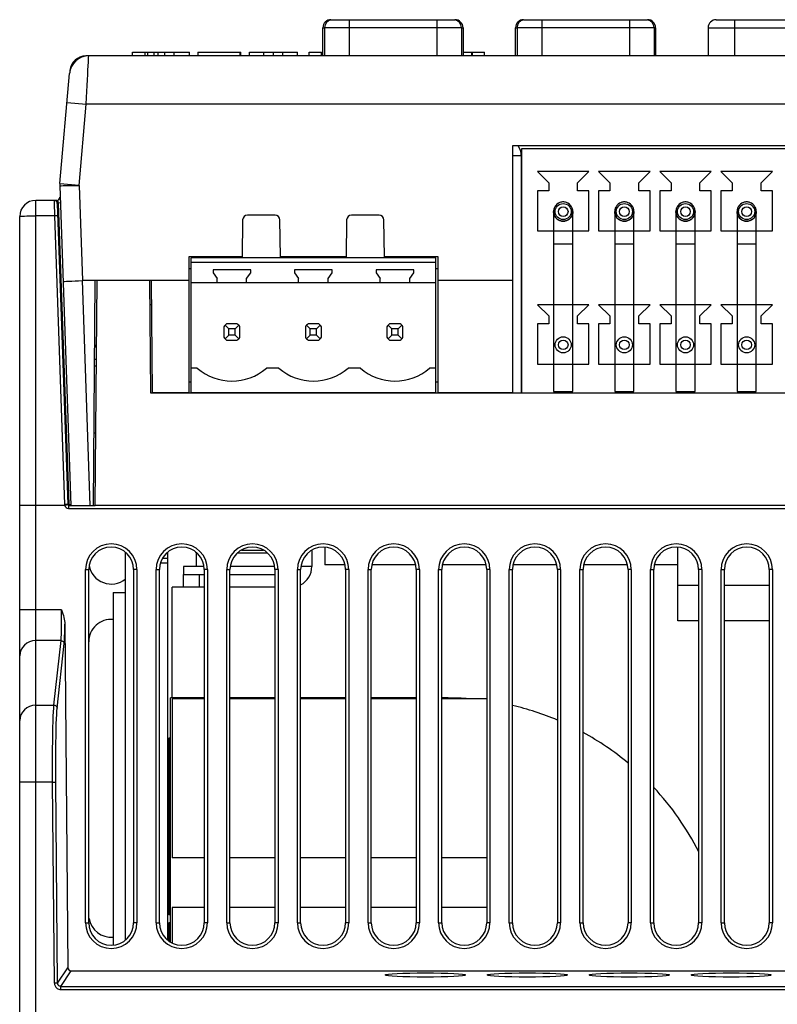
# Model space of a CAD drawing. Header units: millimetres. Extents: x -844 to -217, y -125 to 557.
# Tile 76 of 178: x -632 to -584, y 488 to 549. Entities that reach past the tile are written whole.
import ezdxf

# ---------------------------------------------------------------- set-up
doc = ezdxf.new("R2010")
doc.units = ezdxf.units.MM
doc.header["$LTSCALE"] = 23.1
doc.layers.add('R912005577_AM_0', color=7, linetype='CONTINUOUS')

msp = doc.modelspace()

# ---------------------------------------------------------------- linework, layer by layer
at = {"layer": 'R912005577_AM_0', "color": 7}
for p, q in [((-612.245, 549.214), (-604.518, 549.214)), ((-611.109, 549.214), (-611.109, 546.959)), ((-605.654, 549.214), (-605.654, 546.959)), ((-600.245, 549.214), (-592.518, 549.214)), ((-599.109, 549.214), (-599.109, 546.959)), ((-593.654, 549.214), (-593.654, 546.959)), ((-588.245, 549.214), (-580.518, 549.214)), ((-587.109, 549.214), (-587.109, 546.959)), ((-612.745, 546.959), (-612.745, 548.714)), ((-612.745, 548.714), (-612.645, 548.714)), ((-612.645, 548.724), (-612.645, 546.959)), ((-612.645, 548.724), (-604.118, 548.724)), ((-604.118, 548.724), (-604.118, 546.959)), ((-604.118, 548.714), (-604.018, 548.714)), ((-604.018, 548.714), (-604.018, 546.959)), ((-600.745, 546.959), (-600.745, 548.714)), ((-600.745, 548.714), (-600.645, 548.714)), ((-600.645, 548.724), (-600.645, 546.959)), ((-600.645, 548.724), (-592.118, 548.724)), ((-592.118, 548.724), (-592.118, 546.959)), ((-592.118, 548.714), (-592.018, 548.714)), ((-592.018, 548.714), (-592.018, 546.959)), ((-588.745, 548.714), (-588.745, 546.959)), ((-588.745, 548.714), (-580.018, 548.714)), ((-624.613, 546.959), (-624.613, 547.197)), ((-624.613, 547.197), (-621.058, 547.197)), ((-623.814, 546.959), (-623.814, 547.197)), ((-623.653, 546.959), (-623.653, 547.197)), ((-623.251, 546.959), (-623.251, 547.197)), ((-623.01, 546.959), (-623.01, 547.197)), ((-622.59, 546.959), (-622.59, 547.197)), ((-622.012, 546.959), (-622.012, 547.197)), ((-621.058, 546.959), (-621.058, 547.197)), ((-620.546, 547.197), (-620.546, 546.959)), ((-620.546, 547.197), (-617.87, 547.197)), ((-617.91, 546.959), (-617.91, 547.197)), ((-617.87, 546.959), (-617.87, 547.197)), ((-617.31, 546.959), (-617.31, 547.197)), ((-617.31, 547.197), (-614.321, 547.197)), ((-616.422, 546.959), (-616.422, 547.197)), ((-615.834, 546.959), (-615.834, 547.197)), ((-615.251, 546.959), (-615.251, 547.197)), ((-614.321, 546.959), (-614.321, 547.197)), ((-613.598, 546.959), (-613.598, 547.197)), ((-613.598, 547.197), (-612.84, 547.197)), ((-612.84, 546.959), (-612.84, 547.197)), ((-612.776, 546.959), (-612.776, 547.197)), ((-612.776, 547.197), (-612.745, 547.197)), ((-604.018, 547.197), (-602.675, 547.197)), ((-603.476, 546.959), (-603.476, 547.197)), ((-603.433, 546.959), (-603.433, 547.197)), ((-602.675, 546.959), (-602.675, 547.197)), ((-627.336, 546.959), (-627.515, 546.959)), ((-627.514, 546.943), (-627.514, 546.959)), ((-627.382, 546.084), (-627.357, 546.559)), ((-540.939, 546.959), (-627.336, 546.959)), ((-628.511, 546.046), (-628.522, 545.913)), ((-629.132, 539.003), (-628.531, 545.864)), ((-628.689, 544.064), (-627.493, 543.959)), ((-627.937, 538.887), (-627.493, 543.959)), ((-540.781, 543.959), (-627.493, 543.959)), ((-600.927, 541.359), (-600.927, 525.959)), ((-560.337, 541.359), (-600.927, 541.359)), ((-600.377, 541.159), (-600.377, 525.959)), ((-560.887, 541.159), (-600.377, 541.159)), ((-600.927, 540.759), (-600.387, 540.759)), ((-600.387, 540.759), (-600.387, 525.959)), ((-599.377, 539.759), (-598.677, 539.059)), ((-596.177, 539.759), (-599.377, 539.759)), ((-596.877, 539.059), (-596.177, 539.759)), ((-595.567, 539.759), (-594.867, 539.059)), ((-592.367, 539.759), (-595.567, 539.759)), ((-593.067, 539.059), (-592.367, 539.759)), ((-591.757, 539.759), (-591.057, 539.059)), ((-588.557, 539.759), (-591.757, 539.759)), ((-589.257, 539.059), (-588.557, 539.759)), ((-587.947, 539.759), (-587.247, 539.059)), ((-584.747, 539.759), (-587.947, 539.759)), ((-585.447, 539.059), (-584.747, 539.759)), ((-629.137, 538.872), (-628.442, 518.959)), ((-629.132, 539.003), (-627.936, 538.898)), ((-628.786, 538.878), (-628.604, 538.88)), ((-627.937, 538.887), (-627.73, 532.959)), ((-599.377, 538.559), (-599.377, 536.059)), ((-598.677, 538.559), (-599.377, 538.559)), ((-598.677, 539.059), (-598.677, 538.559)), ((-596.877, 538.559), (-596.877, 539.059)), ((-596.177, 538.559), (-596.877, 538.559)), ((-596.177, 536.059), (-596.177, 538.559)), ((-595.567, 538.559), (-595.567, 536.059)), ((-594.867, 538.559), (-595.567, 538.559)), ((-594.867, 539.059), (-594.867, 538.559)), ((-593.067, 538.559), (-593.067, 539.059)), ((-592.367, 538.559), (-593.067, 538.559)), ((-592.367, 536.059), (-592.367, 538.559)), ((-591.757, 538.559), (-591.757, 536.059)), ((-591.057, 538.559), (-591.757, 538.559)), ((-591.057, 539.059), (-591.057, 538.559)), ((-589.257, 538.559), (-589.257, 539.059)), ((-588.557, 538.559), (-589.257, 538.559)), ((-588.557, 536.059), (-588.557, 538.559)), ((-587.947, 538.559), (-587.947, 536.059)), ((-587.247, 538.559), (-587.947, 538.559)), ((-587.247, 539.059), (-587.247, 538.559)), ((-585.447, 538.559), (-585.447, 539.059)), ((-584.747, 538.559), (-585.447, 538.559)), ((-584.747, 536.059), (-584.747, 538.559)), ((-630.637, 440.959), (-630.637, 537.959)), ((-629.338, 537.959), (-630.637, 537.959)), ((-629.494, 537.959), (-629.482, 537.541)), ((-629.316, 537.953), (-629.339, 537.959)), ((-629.274, 537.963), (-629.277, 537.969)), ((-629.482, 537.541), (-629.475, 537.267)), ((-629.294, 537.766), (-628.639, 519.008)), ((-629.159, 537.809), (-629.215, 537.786)), ((-628.559, 519.008), (-629.215, 537.786)), ((-631.637, 440.959), (-631.637, 536.959)), ((-629.467, 536.994), (-630.637, 536.994)), ((-629.467, 536.994), (-628.839, 519.008)), ((-617.747, 536.745), (-617.787, 534.439)), ((-615.727, 537.039), (-617.447, 537.039)), ((-615.387, 534.439), (-615.428, 536.745)), ((-611.267, 536.745), (-611.307, 534.439)), ((-609.247, 537.039), (-610.967, 537.039)), ((-608.907, 534.439), (-608.948, 536.745)), ((-598.377, 537.259), (-598.377, 526.059)), ((-597.177, 526.059), (-597.177, 537.259)), ((-594.567, 537.259), (-594.567, 526.059)), ((-593.367, 526.059), (-593.367, 537.259)), ((-590.757, 537.259), (-590.757, 526.059)), ((-589.557, 526.059), (-589.557, 537.259)), ((-586.947, 537.259), (-586.947, 526.059)), ((-585.747, 526.059), (-585.747, 537.259)), ((-599.377, 536.059), (-596.177, 536.059)), ((-595.567, 536.059), (-592.367, 536.059)), ((-591.757, 536.059), (-588.557, 536.059)), ((-587.947, 536.059), (-584.747, 536.059)), ((-598.377, 535.259), (-597.178, 535.259)), ((-594.567, 535.259), (-593.368, 535.259)), ((-590.757, 535.259), (-589.558, 535.259)), ((-586.947, 535.259), (-585.748, 535.259)), ((-621.107, 534.439), (-621.107, 525.959)), ((-617.787, 534.439), (-621.107, 534.439)), ((-620.957, 525.959), (-620.957, 534.389)), ((-605.717, 534.389), (-620.957, 534.389)), ((-620.887, 534.439), (-620.887, 534.389)), ((-619.887, 534.439), (-619.887, 534.389)), ((-611.307, 534.439), (-615.387, 534.439)), ((-605.567, 534.439), (-608.907, 534.439)), ((-605.717, 525.959), (-605.717, 534.389)), ((-605.567, 525.959), (-605.567, 534.439)), ((-621.107, 533.709), (-620.957, 533.709)), ((-605.717, 534.079), (-620.957, 534.079)), ((-619.587, 533.639), (-619.587, 533.439)), ((-617.247, 533.639), (-619.587, 533.639)), ((-617.247, 533.439), (-617.247, 533.639)), ((-614.507, 533.639), (-614.507, 533.439)), ((-612.167, 533.639), (-614.507, 533.639)), ((-612.167, 533.439), (-612.167, 533.639)), ((-609.427, 533.639), (-609.427, 533.439)), ((-607.087, 533.639), (-609.427, 533.639)), ((-607.087, 533.439), (-607.087, 533.639)), ((-605.717, 533.709), (-605.567, 533.709)), ((-619.587, 533.439), (-619.337, 533.082)), ((-619.337, 532.819), (-619.337, 533.082)), ((-617.497, 533.082), (-617.247, 533.439)), ((-617.497, 532.819), (-617.497, 533.082)), ((-614.507, 533.439), (-614.257, 533.082)), ((-614.257, 532.819), (-614.257, 533.082)), ((-612.417, 533.082), (-612.167, 533.439)), ((-612.417, 532.819), (-612.417, 533.082)), ((-609.427, 533.439), (-609.177, 533.082)), ((-609.177, 532.819), (-609.177, 533.082)), ((-607.337, 533.082), (-607.087, 533.439)), ((-607.337, 532.819), (-607.337, 533.082)), ((-621.107, 532.959), (-627.73, 532.959)), ((-627.24, 518.959), (-627.729, 532.959)), ((-627.048, 518.959), (-626.926, 532.959)), ((-626.937, 518.959), (-626.815, 532.959)), ((-623.537, 532.959), (-626.815, 532.959)), ((-623.476, 525.944), (-623.537, 532.959)), ((-623.437, 532.959), (-623.376, 525.959)), ((-605.717, 532.819), (-620.957, 532.819)), ((-600.927, 532.959), (-605.567, 532.959)), ((-623.424, 531.459), (-623.524, 531.459)), ((-599.377, 531.459), (-598.677, 530.759)), ((-596.177, 531.459), (-599.377, 531.459)), ((-596.877, 530.759), (-596.177, 531.459)), ((-595.567, 531.459), (-594.867, 530.759)), ((-592.367, 531.459), (-595.567, 531.459)), ((-593.067, 530.759), (-592.367, 531.459)), ((-591.757, 531.459), (-591.057, 530.759)), ((-588.557, 531.459), (-591.757, 531.459)), ((-589.257, 530.759), (-588.557, 531.459)), ((-587.947, 531.459), (-587.247, 530.759)), ((-584.747, 531.459), (-587.947, 531.459)), ((-585.447, 530.759), (-584.747, 531.459)), ((-598.677, 530.759), (-598.677, 530.259)), ((-596.877, 530.259), (-596.877, 530.759)), ((-594.867, 530.759), (-594.867, 530.259)), ((-593.067, 530.259), (-593.067, 530.759)), ((-591.057, 530.759), (-591.057, 530.259)), ((-589.257, 530.259), (-589.257, 530.759)), ((-587.247, 530.759), (-587.247, 530.259)), ((-585.447, 530.259), (-585.447, 530.759)), ((-618.917, 530.091), (-618.917, 529.428)), ((-618.617, 529.959), (-618.842, 530.184)), ((-618.086, 530.259), (-618.749, 530.259)), ((-618.617, 529.559), (-618.617, 529.959)), ((-618.217, 529.959), (-618.617, 529.959)), ((-617.993, 530.184), (-618.217, 529.959)), ((-618.217, 529.559), (-618.217, 529.959)), ((-617.917, 529.428), (-617.917, 530.091)), ((-613.837, 530.091), (-613.837, 529.428)), ((-613.537, 529.959), (-613.762, 530.184)), ((-613.006, 530.259), (-613.669, 530.259)), ((-613.537, 529.559), (-613.537, 529.959)), ((-613.137, 529.959), (-613.537, 529.959)), ((-613.137, 529.959), (-612.913, 530.184)), ((-613.137, 529.559), (-613.137, 529.959)), ((-612.837, 529.428), (-612.837, 530.091)), ((-608.757, 530.091), (-608.757, 529.428)), ((-608.457, 529.959), (-608.682, 530.184)), ((-607.926, 530.259), (-608.589, 530.259)), ((-608.457, 529.559), (-608.457, 529.959)), ((-608.057, 529.959), (-608.457, 529.959)), ((-607.833, 530.184), (-608.057, 529.959)), ((-608.057, 529.559), (-608.057, 529.959)), ((-607.757, 529.428), (-607.757, 530.091)), ((-599.377, 530.259), (-599.377, 527.759)), ((-598.677, 530.259), (-599.377, 530.259)), ((-596.177, 530.259), (-596.877, 530.259)), ((-596.177, 527.759), (-596.177, 530.259)), ((-595.567, 530.259), (-595.567, 527.759)), ((-594.867, 530.259), (-595.567, 530.259)), ((-592.367, 530.259), (-593.067, 530.259)), ((-592.367, 527.759), (-592.367, 530.259)), ((-591.757, 530.259), (-591.757, 527.759)), ((-591.057, 530.259), (-591.757, 530.259)), ((-588.557, 530.259), (-589.257, 530.259)), ((-588.557, 527.759), (-588.557, 530.259)), ((-587.947, 530.259), (-587.947, 527.759)), ((-587.247, 530.259), (-587.947, 530.259)), ((-584.747, 530.259), (-585.447, 530.259)), ((-584.747, 527.759), (-584.747, 530.259)), ((-618.617, 529.559), (-618.842, 529.335)), ((-618.217, 529.559), (-618.617, 529.559)), ((-617.993, 529.335), (-618.217, 529.559)), ((-613.762, 529.335), (-613.537, 529.559)), ((-613.137, 529.559), (-613.537, 529.559)), ((-612.913, 529.335), (-613.137, 529.559)), ((-608.457, 529.559), (-608.682, 529.335)), ((-608.057, 529.559), (-608.457, 529.559)), ((-607.833, 529.335), (-608.057, 529.559)), ((-626.962, 528.862), (-626.851, 528.862)), ((-626.85, 528.908), (-626.961, 528.908)), ((-618.749, 529.259), (-618.086, 529.259)), ((-613.669, 529.259), (-613.006, 529.259)), ((-608.589, 529.259), (-607.926, 529.259)), ((-626.972, 527.647), (-626.861, 527.647)), ((-626.969, 528.062), (-626.858, 528.062)), ((-620.571, 527.499), (-620.957, 527.499)), ((-615.491, 527.499), (-616.263, 527.499)), ((-610.411, 527.499), (-611.183, 527.499)), ((-605.717, 527.499), (-606.103, 527.499)), ((-599.377, 527.759), (-596.177, 527.759)), ((-595.567, 527.759), (-592.367, 527.759)), ((-591.757, 527.759), (-588.557, 527.759)), ((-587.947, 527.759), (-584.747, 527.759)), ((-621.107, 526.659), (-620.957, 526.659)), ((-605.717, 526.659), (-605.567, 526.659)), ((-623.476, 525.959), (-623.376, 525.959)), ((-544.798, 525.944), (-623.476, 525.944)), ((-621.107, 525.959), (-623.376, 525.959)), ((-621.107, 525.959), (-620.957, 525.959)), ((-605.717, 525.959), (-620.957, 525.959)), ((-605.717, 525.959), (-605.567, 525.959)), ((-600.927, 525.959), (-605.567, 525.959)), ((-600.927, 525.959), (-600.377, 525.959)), ((-600.377, 525.959), (-560.887, 525.959)), ((-598.377, 526.059), (-597.177, 526.059)), ((-594.567, 526.059), (-593.367, 526.059)), ((-590.757, 526.059), (-589.557, 526.059)), ((-586.947, 526.059), (-585.747, 526.059)), ((-626.898, 523.459), (-627.007, 523.459)), ((-628.832, 518.959), (-630.637, 518.959)), ((-628.787, 519.009), (-628.839, 519.008)), ((-628.783, 518.97), (-628.834, 518.959)), ((-628.59, 519.007), (-628.559, 519.008)), ((-628.589, 518.959), (-628.589, 518.759)), ((-628.589, 518.959), (-627.914, 518.959)), ((-628.559, 519.008), (-628.442, 519.008)), ((-628.09, 518.959), (-627.048, 518.959)), ((-627.048, 518.959), (-626.937, 518.959)), ((-541.337, 518.959), (-626.937, 518.959)), ((-628.589, 518.759), (-539.686, 518.759)), ((-625.057, 516.046), (-625.057, 491.873)), ((-622.437, 515.936), (-622.533, 515.936)), ((-622.437, 516.032), (-622.437, 491.887)), ((-620.637, 515.998), (-620.637, 515.159)), ((-620.637, 515.998), (-620.604, 515.998)), ((-618.071, 515.998), (-616.204, 515.998)), ((-617.827, 516.177), (-616.448, 516.177)), ((-613.437, 516.172), (-613.437, 515.159)), ((-612.637, 516.351), (-612.637, 515.259)), ((-590.637, 511.76), (-590.637, 516.351)), ((-622.437, 515.36), (-622.874, 515.36)), ((-622.437, 515.653), (-622.752, 515.653)), ((-611.374, 515.259), (-612.637, 515.259)), ((-606.974, 515.259), (-609.701, 515.259)), ((-602.574, 515.259), (-605.301, 515.259)), ((-598.174, 515.259), (-600.901, 515.259)), ((-593.774, 515.259), (-596.501, 515.259)), ((-590.637, 515.259), (-592.101, 515.259)), ((-627.537, 492.959), (-627.537, 514.959)), ((-627.537, 514.959), (-627.337, 514.959)), ((-627.337, 492.959), (-627.337, 514.959)), ((-624.537, 514.959), (-624.537, 492.959)), ((-624.337, 514.959), (-624.537, 514.959)), ((-624.337, 514.959), (-624.337, 492.959)), ((-623.137, 492.959), (-623.137, 514.959)), ((-623.137, 514.959), (-622.937, 514.959)), ((-622.937, 492.959), (-622.937, 514.959)), ((-621.437, 515.159), (-621.437, 514.659)), ((-620.155, 515.159), (-621.437, 515.159)), ((-621.437, 513.859), (-621.437, 514.659)), ((-621.437, 514.659), (-620.137, 514.659)), ((-620.437, 513.859), (-620.437, 514.659)), ((-620.137, 514.959), (-620.137, 492.959)), ((-619.937, 514.959), (-620.137, 514.959)), ((-619.937, 514.959), (-619.937, 492.959)), ((-618.737, 492.959), (-618.737, 514.959)), ((-618.737, 514.959), (-618.537, 514.959)), ((-618.537, 492.959), (-618.537, 514.959)), ((-618.537, 514.659), (-615.737, 514.659)), ((-615.755, 515.159), (-618.52, 515.159)), ((-615.737, 514.959), (-615.737, 492.959)), ((-615.537, 514.959), (-615.737, 514.959)), ((-615.537, 514.959), (-615.537, 492.959)), ((-614.337, 492.959), (-614.337, 514.959)), ((-614.337, 514.959), (-614.137, 514.959)), ((-614.137, 492.959), (-614.137, 514.959)), ((-613.437, 515.159), (-614.12, 515.159)), ((-611.337, 514.959), (-611.337, 492.959)), ((-611.137, 514.959), (-611.337, 514.959)), ((-611.137, 514.959), (-611.137, 492.959)), ((-609.937, 492.959), (-609.937, 514.959)), ((-609.937, 514.959), (-609.737, 514.959)), ((-609.737, 492.959), (-609.737, 514.959)), ((-606.937, 514.959), (-606.937, 492.959)), ((-606.737, 514.959), (-606.937, 514.959)), ((-606.737, 514.959), (-606.737, 492.959)), ((-605.537, 492.959), (-605.537, 514.959)), ((-605.537, 514.959), (-605.337, 514.959)), ((-605.337, 492.959), (-605.337, 514.959)), ((-602.537, 514.959), (-602.537, 492.959)), ((-602.337, 514.959), (-602.537, 514.959)), ((-602.337, 514.959), (-602.337, 492.959)), ((-601.137, 492.959), (-601.137, 514.959)), ((-601.137, 514.959), (-600.937, 514.959)), ((-600.937, 492.959), (-600.937, 514.959)), ((-598.137, 514.959), (-598.137, 492.959)), ((-597.937, 514.959), (-598.137, 514.959)), ((-597.937, 514.959), (-597.937, 492.959)), ((-596.737, 492.959), (-596.737, 514.959)), ((-596.737, 514.959), (-596.537, 514.959)), ((-596.537, 492.959), (-596.537, 514.959)), ((-593.737, 514.959), (-593.737, 492.959)), ((-593.537, 514.959), (-593.737, 514.959)), ((-593.537, 514.959), (-593.537, 492.959)), ((-592.337, 492.959), (-592.337, 514.959)), ((-592.337, 514.959), (-592.137, 514.959)), ((-592.137, 492.959), (-592.137, 514.959)), ((-589.337, 514.959), (-589.337, 492.959)), ((-589.137, 514.959), (-589.337, 514.959)), ((-589.137, 514.959), (-589.137, 492.959)), ((-587.937, 492.959), (-587.937, 514.959)), ((-587.937, 514.959), (-587.737, 514.959)), ((-587.737, 492.959), (-587.737, 514.959)), ((-584.937, 514.959), (-584.937, 492.959)), ((-584.737, 514.959), (-584.937, 514.959)), ((-584.737, 514.959), (-584.737, 492.959)), ((-625.815, 513.529), (-625.815, 491.57)), ((-625.815, 513.529), (-625.057, 513.529)), ((-622.137, 506.959), (-622.137, 513.859)), ((-620.137, 513.859), (-622.137, 513.859)), ((-615.737, 513.859), (-618.537, 513.859)), ((-589.337, 513.959), (-590.637, 513.959)), ((-584.937, 513.959), (-587.737, 513.959)), ((-630.637, 512.453), (-631.637, 512.453)), ((-629.027, 512.453), (-630.637, 512.453)), ((-628.826, 511.553), (-628.639, 490.157)), ((-589.337, 511.759), (-590.637, 511.759)), ((-584.937, 511.759), (-587.737, 511.759)), ((-629.063, 510.535), (-630.637, 510.535)), ((-629.503, 506.51), (-629.063, 510.535)), ((-629.303, 506.32), (-628.863, 510.345)), ((-622.237, 491.747), (-622.237, 506.959)), ((-620.137, 506.959), (-622.237, 506.959)), ((-622.137, 506.909), (-622.137, 497.009)), ((-620.137, 506.909), (-622.137, 506.909)), ((-615.737, 506.959), (-618.537, 506.959)), ((-615.737, 506.909), (-618.537, 506.909)), ((-611.337, 506.959), (-614.137, 506.959)), ((-611.337, 506.909), (-614.137, 506.909)), ((-606.937, 506.959), (-609.737, 506.959)), ((-606.937, 506.909), (-609.737, 506.909)), ((-604.937, 506.959), (-605.337, 506.959)), ((-602.537, 506.909), (-605.337, 506.909)), ((-630.637, 506.51), (-629.503, 506.51)), ((-622.337, 504.459), (-622.337, 493.459)), ((-622.237, 504.459), (-622.337, 504.459)), ((-629.583, 501.716), (-631.637, 501.716)), ((-629.583, 501.716), (-629.383, 501.718)), ((-629.473, 489.191), (-629.583, 501.716)), ((-629.273, 489.193), (-629.383, 501.718)), ((-620.137, 497.009), (-622.137, 497.009)), ((-615.737, 497.009), (-618.537, 497.009)), ((-611.337, 497.009), (-614.137, 497.009)), ((-606.937, 497.009), (-609.737, 497.009)), ((-602.537, 497.009), (-605.337, 497.009)), ((-622.137, 493.909), (-622.137, 491.7)), ((-620.137, 493.909), (-622.137, 493.909)), ((-615.737, 493.909), (-618.537, 493.909)), ((-611.337, 493.909), (-614.137, 493.909)), ((-606.937, 493.909), (-609.737, 493.909)), ((-602.537, 493.909), (-605.337, 493.909)), ((-622.237, 493.459), (-622.337, 493.459)), ((-627.537, 492.959), (-627.337, 492.959)), ((-624.337, 492.959), (-624.537, 492.959)), ((-623.137, 492.959), (-622.937, 492.959)), ((-622.337, 492.959), (-622.337, 491.817)), ((-622.237, 492.959), (-622.337, 492.959)), ((-619.937, 492.959), (-620.137, 492.959)), ((-618.737, 492.959), (-618.537, 492.959)), ((-615.537, 492.959), (-615.737, 492.959)), ((-614.337, 492.959), (-614.137, 492.959)), ((-611.137, 492.959), (-611.337, 492.959)), ((-609.937, 492.959), (-609.737, 492.959)), ((-606.737, 492.959), (-606.937, 492.959)), ((-605.537, 492.959), (-605.337, 492.959)), ((-602.337, 492.959), (-602.537, 492.959)), ((-601.137, 492.959), (-600.937, 492.959)), ((-597.937, 492.959), (-598.137, 492.959)), ((-596.737, 492.959), (-596.537, 492.959)), ((-593.537, 492.959), (-593.737, 492.959)), ((-592.337, 492.959), (-592.137, 492.959)), ((-589.137, 492.959), (-589.337, 492.959)), ((-587.937, 492.959), (-587.737, 492.959)), ((-584.737, 492.959), (-584.937, 492.959)), ((-629.273, 489.193), (-628.639, 490.157)), ((-629.074, 488.994), (-628.439, 489.959)), ((-628.439, 489.959), (-539.835, 489.959)), ((-629.273, 489.193), (-629.473, 489.191)), ((-629.074, 488.795), (-629.074, 488.994)), ((-629.074, 488.994), (-539.201, 488.994)), ((-629.074, 488.795), (-539.201, 488.795))]:
    msp.add_line(p, q, dxfattribs=at)
for points in [[(-627.357, 546.559), (-627.341, 546.857), (-627.337, 546.934), (-627.336, 546.959)], [(-628.498, 546.048), (-628.504, 546.048), (-628.511, 546.046)], [(-627.493, 543.959), (-627.472, 544.357), (-627.452, 544.745), (-627.433, 545.115), (-627.414, 545.465), (-627.397, 545.79), (-627.382, 546.084)], [(-629.137, 538.872), (-629.046, 538.874), (-628.935, 538.875), (-628.786, 538.878)], [(-628.604, 538.88), (-628.396, 538.883), (-628.171, 538.884), (-627.937, 538.885)], [(-629.25, 537.769), (-629.254, 537.819), (-629.263, 537.865), (-629.277, 537.904), (-629.295, 537.934), (-629.316, 537.953)], [(-629.215, 537.786), (-629.23, 537.834), (-629.245, 537.878), (-629.258, 537.916), (-629.268, 537.945), (-629.274, 537.963)], [(-629.25, 537.769), (-629.261, 537.769), (-629.271, 537.769), (-629.28, 537.769), (-629.288, 537.768), (-629.292, 537.768), (-629.294, 537.766)], [(-629.215, 537.786), (-629.223, 537.778), (-629.232, 537.772), (-629.241, 537.769), (-629.25, 537.769)], [(-597.777, 537.859), (-597.881, 537.85), (-597.982, 537.823), (-598.077, 537.778), (-598.163, 537.719), (-598.237, 537.645), (-598.296, 537.559), (-598.34, 537.464), (-598.368, 537.363), (-598.377, 537.259), (-598.368, 537.155), (-598.34, 537.054), (-598.296, 536.96), (-598.237, 536.874), (-598.163, 536.8), (-598.077, 536.74), (-597.982, 536.696), (-597.881, 536.669), (-597.777, 536.659)], [(-597.777, 537.859), (-597.827, 537.857), (-597.878, 537.851), (-597.928, 537.84), (-597.977, 537.824), (-598.026, 537.805), (-598.073, 537.781), (-598.117, 537.753), (-598.16, 537.721), (-598.199, 537.686), (-598.235, 537.647), (-598.268, 537.604), (-598.296, 537.559), (-598.321, 537.512), (-598.341, 537.463), (-598.357, 537.413), (-598.368, 537.362), (-598.375, 537.311), (-598.377, 537.259)], [(-597.177, 537.259), (-597.18, 537.311), (-597.186, 537.362), (-597.198, 537.413), (-597.214, 537.463), (-597.234, 537.512), (-597.258, 537.559), (-597.287, 537.604), (-597.319, 537.647), (-597.355, 537.686), (-597.395, 537.721), (-597.437, 537.753), (-597.482, 537.781), (-597.529, 537.805), (-597.577, 537.824), (-597.627, 537.84), (-597.677, 537.851), (-597.727, 537.857), (-597.777, 537.859)], [(-597.777, 536.659), (-597.673, 536.669), (-597.572, 536.696), (-597.478, 536.74), (-597.392, 536.8), (-597.318, 536.874), (-597.258, 536.96), (-597.214, 537.054), (-597.187, 537.155), (-597.177, 537.259), (-597.187, 537.363), (-597.214, 537.464), (-597.258, 537.559), (-597.318, 537.645), (-597.392, 537.719), (-597.478, 537.778), (-597.572, 537.823), (-597.673, 537.85), (-597.777, 537.859)], [(-593.967, 537.859), (-594.071, 537.85), (-594.172, 537.823), (-594.267, 537.778), (-594.353, 537.719), (-594.427, 537.645), (-594.486, 537.559), (-594.53, 537.464), (-594.558, 537.363), (-594.567, 537.259), (-594.558, 537.155), (-594.53, 537.054), (-594.486, 536.96), (-594.427, 536.874), (-594.353, 536.8), (-594.267, 536.74), (-594.172, 536.696), (-594.071, 536.669), (-593.967, 536.659)], [(-593.967, 537.859), (-594.017, 537.857), (-594.068, 537.851), (-594.118, 537.84), (-594.167, 537.824), (-594.216, 537.805), (-594.263, 537.781), (-594.307, 537.753), (-594.35, 537.721), (-594.389, 537.686), (-594.425, 537.647), (-594.458, 537.604), (-594.486, 537.559), (-594.511, 537.512), (-594.531, 537.463), (-594.547, 537.413), (-594.558, 537.362), (-594.565, 537.311), (-594.567, 537.259)], [(-593.367, 537.259), (-593.37, 537.311), (-593.376, 537.362), (-593.388, 537.413), (-593.404, 537.463), (-593.424, 537.512), (-593.448, 537.559), (-593.477, 537.604), (-593.509, 537.647), (-593.545, 537.686), (-593.585, 537.721), (-593.627, 537.753), (-593.672, 537.781), (-593.719, 537.805), (-593.767, 537.824), (-593.817, 537.84), (-593.867, 537.851), (-593.917, 537.857), (-593.967, 537.859)], [(-593.967, 536.659), (-593.863, 536.669), (-593.762, 536.696), (-593.668, 536.74), (-593.582, 536.8), (-593.508, 536.874), (-593.448, 536.96), (-593.404, 537.054), (-593.377, 537.155), (-593.367, 537.259), (-593.377, 537.363), (-593.404, 537.464), (-593.448, 537.559), (-593.508, 537.645), (-593.582, 537.719), (-593.668, 537.778), (-593.762, 537.823), (-593.863, 537.85), (-593.967, 537.859)], [(-590.157, 537.859), (-590.261, 537.85), (-590.362, 537.823), (-590.457, 537.778), (-590.543, 537.719), (-590.617, 537.645), (-590.676, 537.559), (-590.72, 537.464), (-590.748, 537.363), (-590.757, 537.259), (-590.748, 537.155), (-590.72, 537.054), (-590.676, 536.96), (-590.617, 536.874), (-590.543, 536.8), (-590.457, 536.74), (-590.362, 536.696), (-590.261, 536.669), (-590.157, 536.659)], [(-590.157, 537.859), (-590.207, 537.857), (-590.258, 537.851), (-590.308, 537.84), (-590.357, 537.824), (-590.406, 537.805), (-590.453, 537.781), (-590.497, 537.753), (-590.54, 537.721), (-590.579, 537.686), (-590.615, 537.647), (-590.648, 537.604), (-590.676, 537.559), (-590.701, 537.512), (-590.721, 537.463), (-590.737, 537.413), (-590.748, 537.362), (-590.755, 537.311), (-590.757, 537.259)], [(-589.557, 537.259), (-589.56, 537.311), (-589.566, 537.362), (-589.578, 537.413), (-589.594, 537.463), (-589.614, 537.512), (-589.638, 537.559), (-589.667, 537.604), (-589.699, 537.647), (-589.735, 537.686), (-589.775, 537.721), (-589.817, 537.753), (-589.862, 537.781), (-589.909, 537.805), (-589.957, 537.824), (-590.007, 537.84), (-590.057, 537.851), (-590.107, 537.857), (-590.157, 537.859)], [(-590.157, 536.659), (-590.053, 536.669), (-589.952, 536.696), (-589.858, 536.74), (-589.772, 536.8), (-589.698, 536.874), (-589.638, 536.96), (-589.594, 537.054), (-589.567, 537.155), (-589.557, 537.259), (-589.567, 537.363), (-589.594, 537.464), (-589.638, 537.559), (-589.698, 537.645), (-589.772, 537.719), (-589.858, 537.778), (-589.952, 537.823), (-590.053, 537.85), (-590.157, 537.859)], [(-586.347, 537.859), (-586.451, 537.85), (-586.552, 537.823), (-586.647, 537.778), (-586.733, 537.719), (-586.807, 537.645), (-586.866, 537.559), (-586.91, 537.464), (-586.938, 537.363), (-586.947, 537.259), (-586.938, 537.155), (-586.91, 537.054), (-586.866, 536.96), (-586.807, 536.874), (-586.733, 536.8), (-586.647, 536.74), (-586.552, 536.696), (-586.451, 536.669), (-586.347, 536.659)], [(-586.347, 537.859), (-586.397, 537.857), (-586.448, 537.851), (-586.498, 537.84), (-586.547, 537.824), (-586.596, 537.805), (-586.643, 537.781), (-586.687, 537.753), (-586.73, 537.721), (-586.769, 537.686), (-586.805, 537.647), (-586.838, 537.604), (-586.866, 537.559), (-586.891, 537.512), (-586.911, 537.463), (-586.927, 537.413), (-586.938, 537.362), (-586.945, 537.311), (-586.947, 537.259)], [(-585.747, 537.259), (-585.75, 537.311), (-585.756, 537.362), (-585.768, 537.413), (-585.784, 537.463), (-585.804, 537.512), (-585.828, 537.559), (-585.857, 537.604), (-585.889, 537.647), (-585.925, 537.686), (-585.965, 537.721), (-586.007, 537.753), (-586.052, 537.781), (-586.099, 537.805), (-586.147, 537.824), (-586.197, 537.84), (-586.247, 537.851), (-586.297, 537.857), (-586.347, 537.859)], [(-586.347, 536.659), (-586.243, 536.669), (-586.142, 536.696), (-586.048, 536.74), (-585.962, 536.8), (-585.888, 536.874), (-585.828, 536.96), (-585.784, 537.054), (-585.757, 537.155), (-585.747, 537.259), (-585.757, 537.363), (-585.784, 537.464), (-585.828, 537.559), (-585.888, 537.645), (-585.962, 537.719), (-586.048, 537.778), (-586.142, 537.823), (-586.243, 537.85), (-586.347, 537.859)], [(-631.637, 536.959), (-631.618, 536.966), (-631.56, 536.973), (-631.467, 536.979), (-631.342, 536.984), (-631.188, 536.988), (-631.015, 536.992), (-630.829, 536.994), (-630.637, 536.994)], [(-629.475, 537.267), (-629.471, 537.128), (-629.467, 536.994)], [(-629.267, 536.994), (-629.274, 536.996), (-629.294, 536.997), (-629.326, 536.997), (-629.367, 536.997), (-629.415, 536.996), (-629.467, 536.994)], [(-597.777, 536.659), (-597.827, 536.661), (-597.878, 536.668), (-597.928, 536.679), (-597.977, 536.694), (-598.026, 536.714), (-598.072, 536.738), (-598.117, 536.765), (-598.16, 536.797), (-598.199, 536.833), (-598.235, 536.872), (-598.268, 536.914), (-598.296, 536.959), (-598.321, 537.006), (-598.341, 537.055), (-598.357, 537.105), (-598.368, 537.156), (-598.375, 537.208), (-598.377, 537.259)], [(-597.177, 537.259), (-597.18, 537.208), (-597.186, 537.156), (-597.198, 537.105), (-597.214, 537.055), (-597.234, 537.006), (-597.258, 536.959), (-597.287, 536.914), (-597.319, 536.872), (-597.355, 536.833), (-597.395, 536.797), (-597.437, 536.765), (-597.482, 536.738), (-597.529, 536.714), (-597.577, 536.694), (-597.627, 536.679), (-597.677, 536.668), (-597.727, 536.661), (-597.777, 536.659)], [(-593.967, 536.659), (-594.017, 536.661), (-594.068, 536.668), (-594.118, 536.679), (-594.167, 536.694), (-594.216, 536.714), (-594.262, 536.738), (-594.307, 536.765), (-594.35, 536.797), (-594.389, 536.833), (-594.425, 536.872), (-594.458, 536.914), (-594.486, 536.959), (-594.511, 537.006), (-594.531, 537.055), (-594.547, 537.105), (-594.558, 537.156), (-594.565, 537.208), (-594.567, 537.259)], [(-593.367, 537.259), (-593.37, 537.208), (-593.376, 537.156), (-593.388, 537.105), (-593.404, 537.055), (-593.424, 537.006), (-593.448, 536.959), (-593.477, 536.914), (-593.509, 536.872), (-593.545, 536.833), (-593.585, 536.797), (-593.627, 536.765), (-593.672, 536.738), (-593.719, 536.714), (-593.767, 536.694), (-593.817, 536.679), (-593.867, 536.668), (-593.917, 536.661), (-593.967, 536.659)], [(-590.157, 536.659), (-590.207, 536.661), (-590.258, 536.668), (-590.308, 536.679), (-590.357, 536.694), (-590.406, 536.714), (-590.452, 536.738), (-590.497, 536.765), (-590.54, 536.797), (-590.579, 536.833), (-590.615, 536.872), (-590.648, 536.914), (-590.676, 536.959), (-590.701, 537.006), (-590.721, 537.055), (-590.737, 537.105), (-590.748, 537.156), (-590.755, 537.208), (-590.757, 537.259)], [(-589.557, 537.259), (-589.56, 537.208), (-589.566, 537.156), (-589.578, 537.105), (-589.594, 537.055), (-589.614, 537.006), (-589.638, 536.959), (-589.667, 536.914), (-589.699, 536.872), (-589.735, 536.833), (-589.775, 536.797), (-589.817, 536.765), (-589.862, 536.738), (-589.909, 536.714), (-589.957, 536.694), (-590.007, 536.679), (-590.057, 536.668), (-590.107, 536.661), (-590.157, 536.659)], [(-586.347, 536.659), (-586.397, 536.661), (-586.448, 536.668), (-586.498, 536.679), (-586.547, 536.694), (-586.596, 536.714), (-586.642, 536.738), (-586.687, 536.765), (-586.73, 536.797), (-586.769, 536.833), (-586.805, 536.872), (-586.838, 536.914), (-586.866, 536.959), (-586.891, 537.006), (-586.911, 537.055), (-586.927, 537.105), (-586.938, 537.156), (-586.945, 537.208), (-586.947, 537.259)], [(-585.747, 537.259), (-585.75, 537.208), (-585.756, 537.156), (-585.768, 537.105), (-585.784, 537.055), (-585.804, 537.006), (-585.828, 536.959), (-585.857, 536.914), (-585.889, 536.872), (-585.925, 536.833), (-585.965, 536.797), (-586.007, 536.765), (-586.052, 536.738), (-586.099, 536.714), (-586.147, 536.694), (-586.197, 536.679), (-586.247, 536.668), (-586.297, 536.661), (-586.347, 536.659)], [(-628.929, 532.896), (-628.906, 532.901), (-628.837, 532.908), (-628.727, 532.915), (-628.578, 532.924), (-628.396, 532.932), (-628.189, 532.942), (-627.964, 532.951), (-627.73, 532.959)], [(-630.637, 518.959), (-630.832, 518.959), (-631.02, 518.958), (-631.193, 518.956), (-631.344, 518.954), (-631.469, 518.952), (-631.561, 518.948), (-631.618, 518.945), (-631.637, 518.942)], [(-628.839, 519.008), (-628.838, 518.995), (-628.837, 518.983), (-628.835, 518.971), (-628.832, 518.959)], [(-628.639, 519.008), (-628.646, 519.009), (-628.666, 519.01), (-628.698, 519.01), (-628.739, 519.01), (-628.787, 519.009)], [(-628.638, 518.999), (-628.645, 518.998), (-628.664, 518.995), (-628.695, 518.989), (-628.736, 518.98), (-628.783, 518.97)], [(-620.701, 516.076), (-620.689, 516.054), (-620.674, 516.033), (-620.657, 516.014), (-620.637, 515.998)], [(-629.063, 510.535), (-629.059, 510.577), (-629.054, 510.631), (-629.05, 510.696), (-629.046, 510.775), (-629.041, 510.869), (-629.037, 510.979), (-629.034, 511.106), (-629.031, 511.253), (-629.028, 511.423), (-629.026, 511.611), (-629.025, 511.814), (-629.024, 512.026), (-629.025, 512.239), (-629.027, 512.453)], [(-629.027, 512.453), (-628.987, 512.33), (-628.95, 512.21), (-628.916, 512.094), (-628.886, 511.98), (-628.862, 511.869), (-628.843, 511.761), (-628.831, 511.655), (-628.826, 511.553)], [(-628.863, 510.345), (-628.859, 510.391), (-628.854, 510.452), (-628.85, 510.525), (-628.846, 510.614), (-628.841, 510.718), (-628.837, 510.842), (-628.834, 510.985), (-628.83, 511.151), (-628.828, 511.34), (-628.826, 511.553)], [(-630.637, 510.535), (-630.832, 510.517), (-631.02, 510.462), (-631.193, 510.374), (-631.344, 510.254), (-631.469, 510.109), (-631.561, 509.943), (-631.618, 509.763), (-631.637, 509.576)], [(-629.063, 510.535), (-629.012, 510.528), (-628.964, 510.509), (-628.923, 510.479), (-628.891, 510.44), (-628.871, 510.394), (-628.863, 510.345)], [(-630.637, 506.51), (-630.832, 506.492), (-631.02, 506.437), (-631.193, 506.349), (-631.344, 506.229), (-631.469, 506.084), (-631.561, 505.918), (-631.618, 505.738), (-631.637, 505.551)], [(-629.583, 501.716), (-629.586, 502.248), (-629.588, 502.775), (-629.587, 503.291), (-629.585, 503.789), (-629.581, 504.263), (-629.574, 504.707), (-629.566, 505.118), (-629.557, 505.489), (-629.545, 505.818), (-629.532, 506.1), (-629.518, 506.331), (-629.503, 506.51)], [(-629.503, 506.51), (-629.452, 506.503), (-629.404, 506.484), (-629.363, 506.454), (-629.331, 506.415), (-629.31, 506.369), (-629.303, 506.32)], [(-629.383, 501.718), (-629.386, 502.228), (-629.388, 502.73), (-629.387, 503.225), (-629.385, 503.705), (-629.381, 504.161), (-629.374, 504.59), (-629.366, 504.984), (-629.357, 505.342), (-629.345, 505.658), (-629.332, 505.928), (-629.318, 506.148), (-629.303, 506.32)], [(-629.473, 489.191), (-629.471, 489.151), (-629.464, 489.11), (-629.453, 489.068), (-629.436, 489.026), (-629.414, 488.984), (-629.385, 488.943), (-629.349, 488.905), (-629.307, 488.87), (-629.258, 488.84), (-629.202, 488.816), (-629.141, 488.801), (-629.074, 488.795)], [(-629.074, 488.994), (-629.107, 488.997), (-629.138, 489.005), (-629.166, 489.017), (-629.191, 489.032), (-629.212, 489.05), (-629.229, 489.069), (-629.244, 489.089), (-629.255, 489.11), (-629.263, 489.131), (-629.269, 489.152), (-629.272, 489.173), (-629.273, 489.193)]]:
    msp.add_lwpolyline(points, dxfattribs=at)
for centre, radius in [((-597.777, 537.259), 0.5), ((-597.777, 537.259), 0.3), ((-593.967, 537.259), 0.5), ((-593.967, 537.259), 0.3), ((-590.157, 537.259), 0.5), ((-590.157, 537.259), 0.3), ((-586.347, 537.259), 0.5), ((-586.347, 537.259), 0.3), ((-597.777, 528.959), 0.5), ((-593.967, 528.959), 0.5), ((-590.157, 528.959), 0.5), ((-586.347, 528.959), 0.5), ((-597.777, 528.959), 0.3), ((-593.967, 528.959), 0.3), ((-590.157, 528.959), 0.3), ((-586.347, 528.959), 0.3)]:
    msp.add_circle(centre, radius, dxfattribs=at)
for centre, radius, start, end in [((-612.245, 548.714), 0.5, 90, 180), ((-612.145, 548.724), 0.5, 101.53696, 180), ((-604.618, 548.724), 0.5, 0, 78.46304), ((-604.518, 548.714), 0.5, 0, 90), ((-600.245, 548.714), 0.5, 90, 180), ((-600.145, 548.724), 0.5, 101.53696, 180), ((-592.618, 548.724), 0.5, 0, 78.46304), ((-592.518, 548.714), 0.5, 0, 90), ((-588.245, 548.714), 0.5, 90, 180), ((-627.336, 545.759), 1.2, 89.99967, 174.99619), ((-627.336, 545.759), 1.2, 90, 175), ((-627.514, 545.959), 1, 90.00429, 175), ((-601.387, 540.759), 1, 0, 36.16276), ((-627.637, 538.872), 1.5, 175, 180), ((-630.637, 536.959), 1, 90, 180), ((-629.494, 537.759), 0.2, 2, 90.00015), ((-629.339, 538.159), 0.2, 270, 358), ((-617.447, 536.739), 0.3, 90, 179), ((-615.727, 536.739), 0.3, 1, 90), ((-610.967, 536.739), 0.3, 90, 179), ((-609.247, 536.739), 0.3, 1, 90), ((-618.417, 529.759), 0.6, 123.55731, 146.44269), ((-618.417, 529.759), 0.6, 33.55731, 56.44269), ((-613.337, 529.759), 0.6, 123.55731, 146.44269), ((-613.337, 529.759), 0.6, 33.55731, 56.44269), ((-608.257, 529.759), 0.6, 123.55731, 146.44269), ((-608.257, 529.759), 0.6, 33.55731, 56.44269), ((-618.417, 529.759), 0.6, 213.55731, 236.44269), ((-618.417, 529.759), 0.6, 303.55731, 326.44269), ((-613.337, 529.759), 0.6, 213.55731, 236.44269), ((-613.337, 529.759), 0.6, 303.55731, 326.44269), ((-608.257, 529.759), 0.6, 213.55731, 236.44269), ((-608.257, 529.759), 0.6, 303.55731, 326.44269), ((-618.417, 529.999), 3.3, 229.25095, 310.74905), ((-613.337, 529.999), 3.3, 229.25095, 310.74905), ((-608.257, 529.999), 3.3, 229.25095, 310.74905), ((-628.589, 519.009), 0.25, 191.53696, 270), ((-628.589, 519.009), 0.05, 182, 270), ((-625.937, 514.959), 1.6, 0, 180), ((-621.537, 514.959), 1.6, 0, 180), ((-617.137, 514.959), 1.6, 0, 180), ((-612.737, 514.959), 1.6, 0, 180), ((-608.337, 514.959), 1.6, 0, 180), ((-603.937, 514.959), 1.6, 0, 180), ((-599.537, 514.959), 1.6, 0, 180), ((-595.137, 514.959), 1.6, 0, 180), ((-590.737, 514.959), 1.6, 0, 180), ((-586.337, 514.959), 1.6, 0, 180), ((-625.937, 514.959), 1.4, 0, 180), ((-621.537, 514.959), 1.4, 0, 180), ((-617.137, 514.959), 1.4, 0, 180), ((-612.737, 514.959), 1.4, 0, 180), ((-608.337, 514.959), 1.4, 0, 180), ((-603.937, 514.959), 1.4, 0, 180), ((-599.537, 514.959), 1.4, 0, 180), ((-595.137, 514.959), 1.4, 0, 180), ((-590.737, 514.959), 1.4, 0, 180), ((-586.337, 514.959), 1.4, 0, 180), ((-625.937, 515.459), 1.4, 190.2812, 309.0082), ((-614.737, 515.159), 1.3, 297.63729, 360), ((-625.937, 510.459), 1.4, 84.93107, 180), ((-604.937, 489.459), 17.5, 85.79327, 90), ((-604.937, 489.459), 17.5, 67.12578, 76.77743), ((-604.937, 489.459), 17.5, 50.19349, 61.29612), ((-604.937, 489.459), 17.5, 26.91962, 42.99197), ((-625.937, 493.459), 1.4, 190.15011, 275.06893), ((-625.937, 492.959), 1.6, 180, 360), ((-625.937, 492.959), 1.4, 180, 360), ((-621.537, 492.959), 1.6, 180, 360), ((-621.537, 492.959), 1.4, 180, 360), ((-617.137, 492.959), 1.6, 180, 360), ((-617.137, 492.959), 1.4, 180, 360), ((-612.737, 492.959), 1.6, 180, 360), ((-612.737, 492.959), 1.4, 180, 360), ((-608.337, 492.959), 1.6, 180, 360), ((-608.337, 492.959), 1.4, 180, 360), ((-603.937, 492.959), 1.6, 180, 360), ((-603.937, 492.959), 1.4, 180, 360), ((-599.537, 492.959), 1.6, 180, 360), ((-599.537, 492.959), 1.4, 180, 360), ((-595.137, 492.959), 1.6, 180, 360), ((-595.137, 492.959), 1.4, 180, 360), ((-590.737, 492.959), 1.6, 180, 360), ((-590.737, 492.959), 1.4, 180, 360), ((-586.337, 492.959), 1.6, 180, 360), ((-586.337, 492.959), 1.4, 180, 360)]:
    msp.add_arc(centre, radius, start, end, dxfattribs=at)
msp.add_ellipse((-628.439, 490.16), major_axis=(0.11, 0.167), ratio=0.998039, start_param=2.162149, end_param=3.72241, dxfattribs=at)
for centre in [(-606.362, 489.705), (-600.012, 489.705), (-593.662, 489.705), (-587.312, 489.705)]:
    msp.add_ellipse(centre, major_axis=(2.5, 0), ratio=0.052408, dxfattribs=at)

doc.saveas('drawing.dxf')
